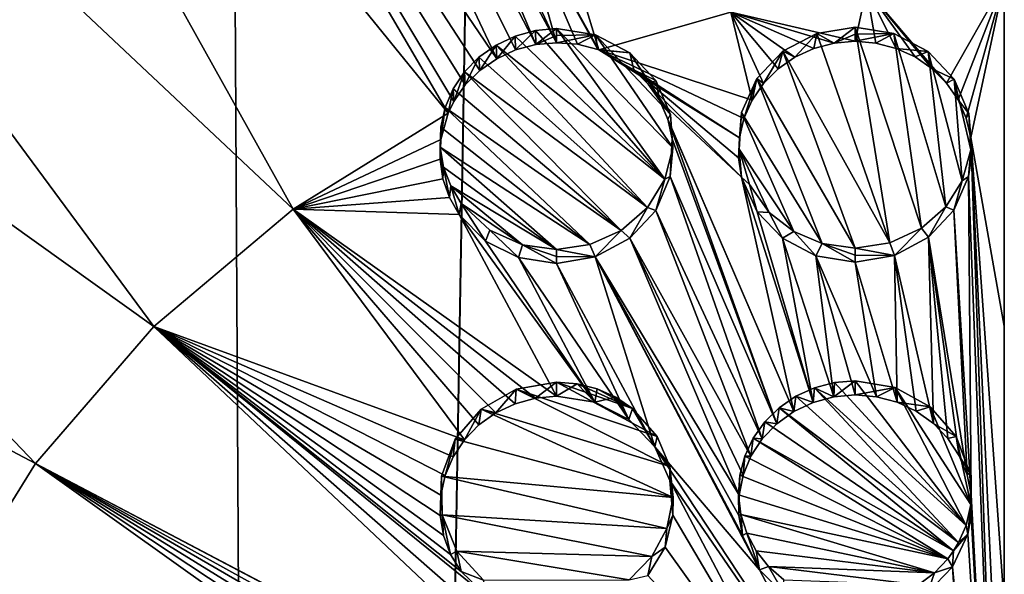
# Model space of a CAD drawing. Header units: metres. Extents: x -24 to 24, y -256 to 25.
# Tile 152 of 256: x -2.11 to 0, y -185.89 to -184.7. Entities that reach past the tile are written whole.
import ezdxf

# ---------------------------------------------------------------- set-up
doc = ezdxf.new("R2010")
doc.units = ezdxf.units.M
doc.layers.add('solid_DOMO_KURZ_SW0002', color=7, linetype='CONTINUOUS')

msp = doc.modelspace()

# ---------------------------------------------------------------- linework, layer by layer
at = {"layer": 'solid_DOMO_KURZ_SW0002'}
for points in [[(-3.092408, -206.627472, 136.157074), (-4.044057, -117.296524, 108.175446), (-2.009022, -117.392387, 107.871414)], [(-1.531003, -206.521072, 135.927597), (-3.092408, -206.627472, 136.157074), (-2.009022, -117.392387, 107.871414)], [(-1.531003, -206.521072, 135.927597), (-2.009022, -117.392387, 107.871414), (0.000003, -117.423912, 107.771416)], [(0.000003, -205.835144, 135.647369), (0.000003, -117.614655, 107.831558), (2.008279, -117.39241, 107.871338)], [(0.000004, -206.486847, 135.852844), (0.000003, -205.835144, 135.647369), (2.008279, -117.39241, 107.871338)], [(1.532036, -206.521057, 135.927673), (0.000004, -206.486847, 135.852844), (2.008279, -117.39241, 107.871338)], [(-1.531003, -206.521072, 135.927597), (0.000003, -117.423912, 107.771416), (0.000003, -117.614655, 107.831558)], [(-1.531003, -206.521072, 135.927597), (0.000003, -117.614655, 107.831558), (0.000003, -205.835144, 135.647369)], [(0.073146, -184.947357, 162.127411), (0.000439, -182.243607, 161.093323), (0.000453, -184.081177, 161.819427)], [(0.073317, -184.191696, 161.859863), (0.000439, -182.243607, 161.093323), (0.073146, -184.947357, 162.127411)], [(-1.08779, -184.783234, 162.055939), (-2.042345, -182.760544, 161.254211), (-2.340378, -182.940201, 161.31015)], [(-1.047249, -184.764481, 162.050507), (-1.003923, -184.752914, 162.047592), (-2.042345, -182.760544, 161.254211)], [(-1.170698, -184.358002, 161.902985), (-2.042345, -182.760544, 161.254211), (-1.003923, -184.752914, 162.047592)], [(-1.08779, -184.783234, 162.055939), (-1.047249, -184.764481, 162.050507), (-2.042345, -182.760544, 161.254211)], [(-1.192106, -184.900223, 162.093475), (-2.340378, -182.940201, 161.31015), (-2.619466, -183.142822, 161.373276)], [(-1.179916, -184.875229, 162.08522), (-2.340378, -182.940201, 161.31015), (-1.192106, -184.900223, 162.093475)], [(-1.124158, -184.808502, 162.063721), (-1.08779, -184.783234, 162.055939), (-2.340378, -182.940201, 161.31015)], [(-1.155203, -184.839508, 162.073578), (-1.124158, -184.808502, 162.063721), (-2.340378, -182.940201, 161.31015)], [(-1.179916, -184.875229, 162.08522), (-1.155203, -184.839508, 162.073578), (-2.340378, -182.940201, 161.31015)], [(-1.524555, -185.10553, 162.152313), (-2.619466, -183.142822, 161.373276), (-3.113773, -183.610397, 161.519119)], [(-1.192106, -184.900223, 162.093475), (-2.619466, -183.142822, 161.373276), (-1.524555, -185.10553, 162.152313)], [(-1.822832, -185.357437, 162.224304), (-3.113773, -183.610397, 161.519119), (-3.511873, -184.148132, 161.687195)], [(-1.524555, -185.10553, 162.152313), (-3.113773, -183.610397, 161.519119), (-1.822832, -185.357437, 162.224304)], [(-2.076724, -185.650909, 162.308151), (-3.511873, -184.148132, 161.687195), (-3.803229, -184.738968, 161.872284)], [(-1.822832, -185.357437, 162.224304), (-3.511873, -184.148132, 161.687195), (-2.076724, -185.650909, 162.308151)], [(-1.170698, -184.358002, 161.902985), (-1.003923, -184.752914, 162.047592), (-0.959547, -184.748856, 162.047256)], [(-1.115179, -184.415741, 161.925339), (-1.170698, -184.358002, 161.902985), (-0.959547, -184.748856, 162.047256)], [(-1.043131, -184.45285, 161.940582), (-1.115179, -184.415741, 161.925339), (-0.959547, -184.748856, 162.047256)], [(-1.043131, -184.45285, 161.940582), (-0.871197, -184.763504, 162.054413), (-0.868813, -184.764359, 162.054764)], [(-1.043131, -184.45285, 161.940582), (-0.868813, -184.764359, 162.054764), (-0.959547, -184.465805, 161.947327)], [(-1.043131, -184.45285, 161.940582), (-0.914791, -184.752365, 162.049545), (-0.871197, -184.763504, 162.054413)], [(-1.043131, -184.45285, 161.940582), (-0.959547, -184.748856, 162.047256), (-0.914791, -184.752365, 162.049545)], [(-0.959547, -184.465805, 161.947327), (-0.868813, -184.764359, 162.054764), (-0.585776, -184.683273, 162.031586)], [(-0.123314, -184.835495, 162.08873), (0.000455, -184.617493, 162.012695), (-0.294652, -184.633987, 162.017456)], [(-0.123314, -184.835495, 162.08873), (-0.098689, -184.87117, 162.101135), (0.000455, -184.617493, 162.012695)], [(-0.098689, -184.87117, 162.101135), (-0.081245, -184.910461, 162.114731), (0.000455, -184.617493, 162.012695)], [(-0.081245, -184.910461, 162.114731), (-0.07154, -184.952148, 162.129074), (0.000455, -184.617493, 162.012695)], [(-0.07154, -184.952148, 162.129074), (0.000455, -185.356277, 162.265518), (0.000455, -184.617493, 162.012695)], [(-0.319545, -184.745941, 162.056519), (-0.294652, -184.633987, 162.017456), (-0.585776, -184.683273, 162.031586)], [(-0.319545, -184.745941, 162.056519), (-0.274676, -184.74968, 162.058151), (-0.294652, -184.633987, 162.017456)], [(-0.154313, -184.804611, 162.077911), (-0.123314, -184.835495, 162.08873), (-0.294652, -184.633987, 162.017456)], [(-0.190684, -184.779495, 162.069031), (-0.154313, -184.804611, 162.077911), (-0.294652, -184.633987, 162.017456)], [(-0.231245, -184.760986, 162.062378), (-0.190684, -184.779495, 162.069031), (-0.294652, -184.633987, 162.017456)], [(-0.274676, -184.74968, 162.058151), (-0.231245, -184.760986, 162.062378), (-0.294652, -184.633987, 162.017456)], [(-0.540279, -184.871948, 162.0979), (-0.585776, -184.683273, 162.031586), (-0.868813, -184.764359, 162.054764)], [(-0.36439, -184.749878, 162.05751), (-0.319545, -184.745941, 162.056519), (-0.585776, -184.683273, 162.031586)], [(-0.407773, -184.761353, 162.061096), (-0.36439, -184.749878, 162.05751), (-0.585776, -184.683273, 162.031586)], [(-0.4483, -184.780014, 162.067169), (-0.407773, -184.761353, 162.061096), (-0.585776, -184.683273, 162.031586)], [(-0.484652, -184.805252, 162.075516), (-0.4483, -184.780014, 162.067169), (-0.585776, -184.683273, 162.031586)], [(-0.515646, -184.836227, 162.085876), (-0.484652, -184.805252, 162.075516), (-0.585776, -184.683273, 162.031586)], [(-0.540279, -184.871948, 162.0979), (-0.515646, -184.836227, 162.085876), (-0.585776, -184.683273, 162.031586)], [(-1.004573, -184.722931, 162.143051), (-1.047249, -184.764481, 162.050507), (-1.048358, -184.734802, 162.146057)], [(-1.004573, -184.722931, 162.143051), (-1.048358, -184.734802, 162.146057), (-0.727291, -185.041351, 162.258713)], [(-1.004573, -184.722931, 162.143051), (-1.003923, -184.752914, 162.047592), (-1.047249, -184.764481, 162.050507)], [(-1.004573, -184.722931, 162.143051), (-0.959531, -184.718765, 162.1427), (-1.003923, -184.752914, 162.047592)], [(-1.004573, -184.722931, 162.143051), (-0.727291, -185.041351, 162.258713), (-0.959531, -184.718765, 162.1427)], [(-0.959539, -184.733795, 162.095032), (-1.003923, -184.752914, 162.047592), (-0.959531, -184.718765, 162.1427)], [(-0.959539, -184.733795, 162.095032), (-0.959531, -184.718765, 162.1427), (-0.876265, -184.731705, 162.149139)], [(-0.710455, -184.973984, 162.236053), (-0.876265, -184.731705, 162.149139), (-0.959531, -184.718765, 162.1427)], [(-0.727291, -185.041351, 162.258713), (-0.710455, -184.973984, 162.236053), (-0.959531, -184.718765, 162.1427)], [(-0.401648, -184.729156, 162.155838), (-0.4483, -184.780014, 162.067169), (-0.474647, -184.767242, 162.168304)], [(-0.401648, -184.729156, 162.155838), (-0.474647, -184.767242, 162.168304), (-0.244944, -185.178101, 162.310745)], [(-0.401648, -184.729156, 162.155838), (-0.407773, -184.761353, 162.061096), (-0.4483, -184.780014, 162.067169)], [(-0.401648, -184.729156, 162.155838), (-0.36439, -184.749878, 162.05751), (-0.407773, -184.761353, 162.061096)], [(-0.401648, -184.729156, 162.155838), (-0.31953, -184.715851, 162.151932), (-0.36439, -184.749878, 162.05751)], [(-0.401648, -184.729156, 162.155838), (-0.244944, -185.178101, 162.310745), (-0.31953, -184.715851, 162.151932)], [(-0.319538, -184.730896, 162.104233), (-0.36439, -184.749878, 162.05751), (-0.31953, -184.715851, 162.151932)], [(-0.236535, -184.72908, 162.15712), (-0.274676, -184.74968, 162.058151), (-0.319545, -184.745941, 162.056519)], [(-0.319538, -184.730896, 162.104233), (-0.236535, -184.72908, 162.15712), (-0.319545, -184.745941, 162.056519)], [(-0.319538, -184.730896, 162.104233), (-0.31953, -184.715851, 162.151932), (-0.236535, -184.72908, 162.15712)], [(-0.177143, -185.146606, 162.300491), (-0.236535, -184.72908, 162.15712), (-0.31953, -184.715851, 162.151932)], [(-0.244944, -185.178101, 162.310745), (-0.177143, -185.146606, 162.300491), (-0.31953, -184.715851, 162.151932)], [(-0.236535, -184.72908, 162.15712), (-0.231245, -184.760986, 162.062378), (-0.274676, -184.74968, 162.058151)], [(-0.162951, -184.767654, 162.170898), (-0.231245, -184.760986, 162.062378), (-0.236535, -184.72908, 162.15712)], [(-0.125222, -185.100891, 162.285263), (-0.162951, -184.767654, 162.170898), (-0.236535, -184.72908, 162.15712)], [(-0.177143, -185.146606, 162.300491), (-0.125222, -185.100891, 162.285263), (-0.236535, -184.72908, 162.15712)], [(-2.076724, -185.650909, 162.308151), (-3.803229, -184.738968, 161.872284), (-2.280051, -185.97879, 162.40181)], [(-1.048358, -184.734802, 162.146057), (-1.08779, -184.783234, 162.055939), (-1.08924, -184.753983, 162.151642)], [(-1.048358, -184.734802, 162.146057), (-1.08924, -184.753983, 162.151642), (-0.727291, -185.041351, 162.258713)], [(-1.048358, -184.734802, 162.146057), (-1.047249, -184.764481, 162.050507), (-1.08779, -184.783234, 162.055939)], [(-0.959539, -184.733795, 162.095032), (-0.959547, -184.748856, 162.047256), (-1.003923, -184.752914, 162.047592)], [(-0.876265, -184.731705, 162.149139), (-0.914791, -184.752365, 162.049545), (-0.959547, -184.748856, 162.047256)], [(-0.959539, -184.733795, 162.095032), (-0.876265, -184.731705, 162.149139), (-0.959547, -184.748856, 162.047256)], [(-0.876265, -184.731705, 162.149139), (-0.871197, -184.763504, 162.054413), (-0.914791, -184.752365, 162.049545)], [(-0.802358, -184.770294, 162.164124), (-0.871197, -184.763504, 162.054413), (-0.876265, -184.731705, 162.149139)], [(-0.715432, -184.902588, 162.211502), (-0.802358, -184.770294, 162.164124), (-0.876265, -184.731705, 162.149139)], [(-0.710455, -184.973984, 162.236053), (-0.715432, -184.902588, 162.211502), (-0.876265, -184.731705, 162.149139)], [(-0.319538, -184.730896, 162.104233), (-0.319545, -184.745941, 162.056519), (-0.36439, -184.749878, 162.05751)], [(-1.08924, -184.753983, 162.151642), (-1.124158, -184.808502, 162.063721), (-1.125812, -184.779816, 162.159607)], [(-1.08924, -184.753983, 162.151642), (-1.125812, -184.779816, 162.159607), (-0.764885, -185.102509, 162.278732)], [(-1.08924, -184.753983, 162.151642), (-1.08779, -184.783234, 162.055939), (-1.124158, -184.808502, 162.063721)], [(-1.08924, -184.753983, 162.151642), (-0.764885, -185.102509, 162.278732), (-0.727291, -185.041351, 162.258713)], [(-0.802358, -184.770294, 162.164124), (-0.868813, -184.764359, 162.054764), (-0.871197, -184.763504, 162.054413)], [(-0.567502, -184.952896, 162.125397), (-0.868813, -184.764359, 162.054764), (-0.793979, -184.807037, 162.071182)], [(-0.802358, -184.770294, 162.164124), (-0.793979, -184.807037, 162.071182), (-0.868813, -184.764359, 162.054764)], [(-0.557754, -184.911255, 162.111221), (-0.540279, -184.871948, 162.0979), (-0.868813, -184.764359, 162.054764)], [(-0.567502, -184.952896, 162.125397), (-0.557754, -184.911255, 162.111221), (-0.868813, -184.764359, 162.054764)], [(-0.746468, -184.830124, 162.185944), (-0.793979, -184.807037, 162.071182), (-0.802358, -184.770294, 162.164124)], [(-0.715432, -184.902588, 162.211502), (-0.746468, -184.830124, 162.185944), (-0.802358, -184.770294, 162.164124)], [(-0.474647, -184.767242, 162.168304), (-0.515646, -184.836227, 162.085876), (-0.530443, -184.825897, 162.187927)], [(-0.474647, -184.767242, 162.168304), (-0.530443, -184.825897, 162.187927), (-0.31953, -185.189056, 162.313904)], [(-0.474647, -184.767242, 162.168304), (-0.484652, -184.805252, 162.075516), (-0.515646, -184.836227, 162.085876)], [(-0.474647, -184.767242, 162.168304), (-0.4483, -184.780014, 162.067169), (-0.484652, -184.805252, 162.075516)], [(-0.474647, -184.767242, 162.168304), (-0.31953, -185.189056, 162.313904), (-0.244944, -185.178101, 162.310745)], [(-0.162951, -184.767654, 162.170898), (-0.190684, -184.779495, 162.069031), (-0.231245, -184.760986, 162.062378)], [(-0.162951, -184.767654, 162.170898), (-0.154313, -184.804611, 162.077911), (-0.190684, -184.779495, 162.069031)], [(-0.107121, -184.827194, 162.191727), (-0.154313, -184.804611, 162.077911), (-0.162951, -184.767654, 162.170898)], [(-0.089802, -185.045258, 162.266495), (-0.107121, -184.827194, 162.191727), (-0.162951, -184.767654, 162.170898)], [(-0.125222, -185.100891, 162.285263), (-0.089802, -185.045258, 162.266495), (-0.162951, -184.767654, 162.170898)], [(-1.125812, -184.779816, 162.159607), (-1.155203, -184.839508, 162.073578), (-1.156881, -184.811462, 162.169693)], [(-1.125812, -184.779816, 162.159607), (-1.156881, -184.811462, 162.169693), (-0.764885, -185.102509, 162.278732)], [(-1.125812, -184.779816, 162.159607), (-1.124158, -184.808502, 162.063721), (-1.155203, -184.839508, 162.073578)], [(-1.156881, -184.811462, 162.169693), (-1.179916, -184.875229, 162.08522), (-1.181418, -184.84787, 162.181564)], [(-1.156881, -184.811462, 162.169693), (-1.181418, -184.84787, 162.181564), (-0.820828, -185.15126, 162.294067)], [(-1.156881, -184.811462, 162.169693), (-1.155203, -184.839508, 162.073578), (-1.179916, -184.875229, 162.08522)], [(-1.156881, -184.811462, 162.169693), (-0.820828, -185.15126, 162.294067), (-0.764885, -185.102509, 162.278732)], [(-0.562863, -185.037415, 162.154373), (-0.793979, -184.807037, 162.071182), (-0.762918, -184.837982, 162.08252)], [(-0.746468, -184.830124, 162.185944), (-0.762918, -184.837982, 162.08252), (-0.793979, -184.807037, 162.071182)], [(-0.569202, -184.995499, 162.139969), (-0.567502, -184.952896, 162.125397), (-0.793979, -184.807037, 162.071182)], [(-0.562863, -185.037415, 162.154373), (-0.569202, -184.995499, 162.139969), (-0.793979, -184.807037, 162.071182)], [(-0.107121, -184.827194, 162.191727), (-0.123314, -184.835495, 162.08873), (-0.154313, -184.804611, 162.077911)], [(-0.746468, -184.830124, 162.185944), (-0.738304, -184.873764, 162.095352), (-0.762918, -184.837982, 162.08252)], [(-0.715432, -184.902588, 162.211502), (-0.738304, -184.873764, 162.095352), (-0.746468, -184.830124, 162.185944)], [(-0.530443, -184.825897, 162.187927), (-0.557754, -184.911255, 162.111221), (-0.562833, -184.898605, 162.21257)], [(-0.530443, -184.825897, 162.187927), (-0.562833, -184.898605, 162.21257), (-0.390318, -185.17952, 162.310074)], [(-0.530443, -184.825897, 162.187927), (-0.540279, -184.871948, 162.0979), (-0.557754, -184.911255, 162.111221)], [(-0.530443, -184.825897, 162.187927), (-0.515646, -184.836227, 162.085876), (-0.540279, -184.871948, 162.0979)], [(-0.530443, -184.825897, 162.187927), (-0.390318, -185.17952, 162.310074), (-0.31953, -185.189056, 162.313904)], [(-0.107121, -184.827194, 162.191727), (-0.098689, -184.87117, 162.101135), (-0.123314, -184.835495, 162.08873)], [(-0.075388, -184.900986, 162.217224), (-0.098689, -184.87117, 162.101135), (-0.107121, -184.827194, 162.191727)], [(-0.071111, -184.97847, 162.24379), (-0.075388, -184.900986, 162.217224), (-0.107121, -184.827194, 162.191727)], [(-0.089802, -185.045258, 162.266495), (-0.071111, -184.97847, 162.24379), (-0.107121, -184.827194, 162.191727)], [(-1.181418, -184.84787, 162.181564), (-1.192106, -184.900223, 162.093475), (-1.198614, -184.887833, 162.194824)], [(-1.181418, -184.84787, 162.181564), (-1.198614, -184.887833, 162.194824), (-0.820828, -185.15126, 162.294067)], [(-1.181418, -184.84787, 162.181564), (-1.179916, -184.875229, 162.08522), (-1.192106, -184.900223, 162.093475)], [(-0.562863, -185.037415, 162.154373), (-0.762918, -184.837982, 162.08252), (-0.738304, -184.873764, 162.095352)], [(-0.450646, -185.539551, 162.32338), (-0.738304, -184.873764, 162.095352), (-0.720944, -184.913177, 162.109268)], [(-0.715432, -184.902588, 162.211502), (-0.720944, -184.913177, 162.109268), (-0.738304, -184.873764, 162.095352)], [(-0.562863, -185.037415, 162.154373), (-0.738304, -184.873764, 162.095352), (-0.450646, -185.539551, 162.32338)], [(-0.075388, -184.900986, 162.217224), (-0.081245, -184.910461, 162.114731), (-0.098689, -184.87117, 162.101135)], [(-1.198614, -184.887833, 162.194824), (-1.207388, -184.956116, 162.112244), (-1.207898, -184.930054, 162.209045)], [(-1.198614, -184.887833, 162.194824), (-1.207898, -184.930054, 162.209045), (-0.888105, -185.18161, 162.302841)], [(-1.198614, -184.887833, 162.194824), (-1.192106, -184.900223, 162.093475), (-1.207388, -184.956116, 162.112244)], [(-1.198614, -184.887833, 162.194824), (-0.888105, -185.18161, 162.302841), (-0.820828, -185.15126, 162.294067)], [(-0.562833, -184.898605, 162.21257), (-0.567502, -184.952896, 162.125397), (-0.569202, -184.995499, 162.139969)], [(-0.562833, -184.898605, 162.21257), (-0.569202, -184.995499, 162.139969), (-0.568213, -184.977264, 162.239441)], [(-0.562833, -184.898605, 162.21257), (-0.568213, -184.977264, 162.239441), (-0.451148, -185.1539, 162.300827)], [(-0.562833, -184.898605, 162.21257), (-0.557754, -184.911255, 162.111221), (-0.567502, -184.952896, 162.125397)], [(-0.562833, -184.898605, 162.21257), (-0.451148, -185.1539, 162.300827), (-0.390318, -185.17952, 162.310074)], [(-1.207388, -184.956116, 162.112244), (-1.192106, -184.900223, 162.093475), (-1.524555, -185.10553, 162.152313)], [(-0.715432, -184.902588, 162.211502), (-0.711446, -184.954636, 162.123688), (-0.720944, -184.913177, 162.109268)], [(-0.487379, -185.565887, 162.331543), (-0.720944, -184.913177, 162.109268), (-0.711446, -184.954636, 162.123688)], [(-0.487379, -185.565887, 162.331543), (-0.450646, -185.539551, 162.32338), (-0.720944, -184.913177, 162.109268)], [(-0.710455, -184.973984, 162.236053), (-0.711446, -184.954636, 162.123688), (-0.715432, -184.902588, 162.211502)], [(-0.075388, -184.900986, 162.217224), (-0.07154, -184.952148, 162.129074), (-0.081245, -184.910461, 162.114731)], [(-0.071111, -184.97847, 162.24379), (-0.07154, -184.952148, 162.129074), (-0.075388, -184.900986, 162.217224)], [(-1.207898, -184.930054, 162.209045), (-1.207388, -184.956116, 162.112244), (-1.209252, -184.998672, 162.12677)], [(-1.207898, -184.930054, 162.209045), (-1.209252, -184.998672, 162.12677), (-1.208957, -184.973114, 162.22377)], [(-1.207898, -184.930054, 162.209045), (-1.208957, -184.973114, 162.22377), (-0.888105, -185.18161, 162.302841)], [(-1.209252, -184.998672, 162.12677), (-1.207388, -184.956116, 162.112244), (-1.524555, -185.10553, 162.152313)], [(-0.487379, -185.565887, 162.331543), (-0.711446, -184.954636, 162.123688), (-0.715642, -185.035706, 162.151352)], [(-0.710455, -184.973984, 162.236053), (-0.715642, -185.035706, 162.151352), (-0.711446, -184.954636, 162.123688)], [(-0.07154, -184.952148, 162.129074), (0.000446, -187.042923, 162.785919), (0.00045, -186.49585, 162.625641)], [(-0.07154, -184.952148, 162.129074), (-0.069898, -184.994537, 162.1436), (0.000446, -187.042923, 162.785919)], [(-0.07154, -184.952148, 162.129074), (0.00045, -186.49585, 162.625641), (0.000453, -185.951004, 162.457932)], [(-0.07154, -184.952148, 162.129074), (0.000453, -185.951004, 162.457932), (0.000455, -185.356277, 162.265518)], [(-0.071111, -184.97847, 162.24379), (-0.069898, -184.994537, 162.1436), (-0.07154, -184.952148, 162.129074)], [(-1.208957, -184.973114, 162.22377), (-1.209252, -184.998672, 162.12677), (-1.203025, -185.040802, 162.141342)], [(-1.208957, -184.973114, 162.22377), (-1.203025, -185.040802, 162.141342), (-1.201751, -185.015579, 162.23848)], [(-1.208957, -184.973114, 162.22377), (-0.959531, -185.191956, 162.304672), (-0.888105, -185.18161, 162.302841)], [(-1.208957, -184.973114, 162.22377), (-1.201751, -185.015579, 162.23848), (-0.959531, -185.191956, 162.304672)], [(-0.727291, -185.041351, 162.258713), (-0.715642, -185.035706, 162.151352), (-0.710455, -184.973984, 162.236053)], [(-0.568213, -184.977264, 162.239441), (-0.569202, -184.995499, 162.139969), (-0.562863, -185.037415, 162.154373)], [(-0.568213, -184.977264, 162.239441), (-0.562863, -185.037415, 162.154373), (-0.546062, -185.05304, 162.265549)], [(-0.568213, -184.977264, 162.239441), (-0.503558, -185.113007, 162.286423), (-0.451148, -185.1539, 162.300827)], [(-0.568213, -184.977264, 162.239441), (-0.546062, -185.05304, 162.265549), (-0.503558, -185.113007, 162.286423)], [(-0.089802, -185.045258, 162.266495), (-0.076027, -185.035507, 162.157578), (-0.071111, -184.97847, 162.24379)], [(-0.071111, -184.97847, 162.24379), (-0.076027, -185.035507, 162.157578), (-0.069898, -184.994537, 162.1436)], [(-1.203025, -185.040802, 162.141342), (-1.209252, -184.998672, 162.12677), (-1.524555, -185.10553, 162.152313)], [(-0.069898, -184.994537, 162.1436), (-0.076027, -185.035507, 162.157578), (0.000446, -187.042923, 162.785919)], [(-1.201751, -185.015579, 162.23848), (-1.203025, -185.040802, 162.141342), (-1.189015, -185.080917, 162.155411)], [(-1.201751, -185.015579, 162.23848), (-1.189015, -185.080917, 162.155411), (-1.186526, -185.056046, 162.252686)], [(-1.201751, -185.015579, 162.23848), (-1.186526, -185.056046, 162.252686), (-0.959531, -185.191956, 162.304672)], [(-1.189015, -185.080917, 162.155411), (-1.203025, -185.040802, 162.141342), (-1.524555, -185.10553, 162.152313)], [(-0.764885, -185.102509, 162.278732), (-0.7469, -185.108398, 162.175476), (-0.727291, -185.041351, 162.258713)], [(-0.518442, -185.598175, 162.34166), (-0.715642, -185.035706, 162.151352), (-0.7469, -185.108398, 162.175476)], [(-0.727291, -185.041351, 162.258713), (-0.7469, -185.108398, 162.175476), (-0.715642, -185.035706, 162.151352)], [(-0.518442, -185.598175, 162.34166), (-0.487379, -185.565887, 162.331543), (-0.715642, -185.035706, 162.151352)], [(-0.562863, -185.037415, 162.154373), (-0.450646, -185.539551, 162.32338), (-0.409481, -185.520035, 162.317429)], [(-0.529434, -185.111542, 162.180008), (-0.562863, -185.037415, 162.154373), (-0.409481, -185.520035, 162.317429)], [(-0.546062, -185.05304, 162.265549), (-0.562863, -185.037415, 162.154373), (-0.529434, -185.111542, 162.180008)], [(-0.125222, -185.100891, 162.285263), (-0.10802, -185.10817, 162.182205), (-0.089802, -185.045258, 162.266495)], [(-0.076027, -185.035507, 162.157578), (-0.10802, -185.10817, 162.182205), (-0.0707, -185.718536, 162.383835)], [(-0.089802, -185.045258, 162.266495), (-0.10802, -185.10817, 162.182205), (-0.076027, -185.035507, 162.157578)], [(-0.076027, -185.035507, 162.157578), (-0.0707, -185.718536, 162.383835), (0.000446, -187.042923, 162.785919)], [(-1.186526, -185.056046, 162.252686), (-1.189015, -185.080917, 162.155411), (-1.168259, -185.117111, 162.168304)], [(-1.186526, -185.056046, 162.252686), (-1.168259, -185.117111, 162.168304), (-1.163717, -185.093277, 162.265976)], [(-1.186526, -185.056046, 162.252686), (-1.032782, -185.182068, 162.29953), (-0.959531, -185.191956, 162.304672)], [(-1.186526, -185.056046, 162.252686), (-1.163717, -185.093277, 162.265976), (-1.032782, -185.182068, 162.29953)], [(-0.546062, -185.05304, 162.265549), (-0.529434, -185.111542, 162.180008), (-0.503558, -185.113007, 162.286423)], [(-1.168259, -185.117111, 162.168304), (-1.189015, -185.080917, 162.155411), (-1.524555, -185.10553, 162.152313)], [(-1.156898, -185.600082, 162.328934), (-1.524555, -185.10553, 162.152313), (-1.822832, -185.357437, 162.224304)], [(-0.959547, -185.506821, 162.303711), (-1.168259, -185.117111, 162.168304), (-1.524555, -185.10553, 162.152313)], [(-1.004791, -185.511063, 162.303986), (-0.959547, -185.506821, 162.303711), (-1.524555, -185.10553, 162.152313)], [(-1.048542, -185.523026, 162.306778), (-1.004791, -185.511063, 162.303986), (-1.524555, -185.10553, 162.152313)], [(-1.089355, -185.542313, 162.311996), (-1.048542, -185.523026, 162.306778), (-1.524555, -185.10553, 162.152313)], [(-1.125875, -185.568283, 162.319458), (-1.089355, -185.542313, 162.311996), (-1.524555, -185.10553, 162.152313)], [(-1.156898, -185.600082, 162.328934), (-1.125875, -185.568283, 162.319458), (-1.524555, -185.10553, 162.152313)], [(-1.163717, -185.093277, 162.265976), (-1.168259, -185.117111, 162.168304), (-1.111897, -185.174072, 162.189163)], [(-1.163717, -185.093277, 162.265976), (-1.111897, -185.174072, 162.189163), (-1.102299, -185.150558, 162.287064)], [(-1.163717, -185.093277, 162.265976), (-1.102299, -185.150558, 162.287064), (-1.032782, -185.182068, 162.29953)], [(-0.820828, -185.15126, 162.294067), (-0.802183, -185.168213, 162.194626), (-0.764885, -185.102509, 162.278732)], [(-0.764885, -185.102509, 162.278732), (-0.802183, -185.168213, 162.194626), (-0.7469, -185.108398, 162.175476)], [(-0.542794, -185.6353, 162.353394), (-0.7469, -185.108398, 162.175476), (-0.802183, -185.168213, 162.194626)], [(-0.542794, -185.6353, 162.353394), (-0.518442, -185.598175, 162.34166), (-0.7469, -185.108398, 162.175476)], [(-0.177143, -185.146606, 162.300491), (-0.162185, -185.166016, 162.201569), (-0.125222, -185.100891, 162.285263)], [(-0.125222, -185.100891, 162.285263), (-0.162185, -185.166016, 162.201569), (-0.10802, -185.10817, 162.182205)], [(-0.10802, -185.10817, 162.182205), (-0.162185, -185.166016, 162.201569), (-0.079338, -185.67543, 162.369934)], [(-0.10802, -185.10817, 162.182205), (-0.079338, -185.67543, 162.369934), (-0.0707, -185.718536, 162.383835)], [(-0.877609, -185.519409, 162.309723), (-1.111897, -185.174072, 162.189163), (-1.168259, -185.117111, 162.168304)], [(-0.959547, -185.506821, 162.303711), (-0.877609, -185.519409, 162.309723), (-1.168259, -185.117111, 162.168304)], [(-0.475035, -185.168152, 162.199829), (-0.529434, -185.111542, 162.180008), (-0.409481, -185.520035, 162.317429)], [(-0.503558, -185.113007, 162.286423), (-0.529434, -185.111542, 162.180008), (-0.475035, -185.168152, 162.199829)], [(-0.503558, -185.113007, 162.286423), (-0.475035, -185.168152, 162.199829), (-0.451148, -185.1539, 162.300827)], [(-1.102299, -185.150558, 162.287064), (-1.111897, -185.174072, 162.189163), (-1.040914, -185.209717, 162.203079)], [(-1.102299, -185.150558, 162.287064), (-1.040914, -185.209717, 162.203079), (-1.032782, -185.182068, 162.29953)], [(-0.888105, -185.18161, 162.302841), (-0.876769, -185.20813, 162.206482), (-0.820828, -185.15126, 162.294067)], [(-0.820828, -185.15126, 162.294067), (-0.876769, -185.20813, 162.206482), (-0.802183, -185.168213, 162.194626)], [(-0.244944, -185.178101, 162.310745), (-0.235188, -185.205063, 162.214355), (-0.177143, -185.146606, 162.300491)], [(-0.177143, -185.146606, 162.300491), (-0.235188, -185.205063, 162.214355), (-0.162185, -185.166016, 162.201569)], [(-0.568326, -185.718994, 162.380066), (-0.802183, -185.168213, 162.194626), (-0.876769, -185.20813, 162.206482)], [(-0.559614, -185.676056, 162.366348), (-0.542794, -185.6353, 162.353394), (-0.802183, -185.168213, 162.194626)], [(-0.568326, -185.718994, 162.380066), (-0.559614, -185.676056, 162.366348), (-0.802183, -185.168213, 162.194626)], [(-0.451148, -185.1539, 162.300827), (-0.475035, -185.168152, 162.199829), (-0.403673, -185.205521, 162.213181)], [(-0.475035, -185.168152, 162.199829), (-0.409481, -185.520035, 162.317429), (-0.365282, -185.508026, 162.313919)], [(-0.403673, -185.205521, 162.213181), (-0.475035, -185.168152, 162.199829), (-0.365282, -185.508026, 162.313919)], [(-0.451148, -185.1539, 162.300827), (-0.403673, -185.205521, 162.213181), (-0.390318, -185.17952, 162.310074)], [(-0.162185, -185.166016, 162.201569), (-0.235188, -185.205063, 162.214355), (-0.15149, -185.565323, 162.334015)], [(-0.162185, -185.166016, 162.201569), (-0.096092, -185.634689, 162.35672), (-0.079338, -185.67543, 162.369934)], [(-0.162185, -185.166016, 162.201569), (-0.120422, -185.597565, 162.344604), (-0.096092, -185.634689, 162.35672)], [(-0.162185, -185.166016, 162.201569), (-0.15149, -185.565323, 162.334015), (-0.120422, -185.597565, 162.344604)], [(-0.877609, -185.519409, 162.309723), (-1.040914, -185.209717, 162.203079), (-1.111897, -185.174072, 162.189163)], [(-1.032782, -185.182068, 162.29953), (-1.040914, -185.209717, 162.203079), (-0.959547, -185.222046, 162.209259)], [(-0.959539, -185.206985, 162.257004), (-1.032782, -185.182068, 162.29953), (-0.959547, -185.222046, 162.209259)], [(-0.959539, -185.206985, 162.257004), (-0.959531, -185.191956, 162.304672), (-1.032782, -185.182068, 162.29953)], [(-0.959539, -185.206985, 162.257004), (-0.876769, -185.20813, 162.206482), (-0.959531, -185.191956, 162.304672)], [(-0.959531, -185.191956, 162.304672), (-0.876769, -185.20813, 162.206482), (-0.888105, -185.18161, 162.302841)], [(-0.390318, -185.17952, 162.310074), (-0.403673, -185.205521, 162.213181), (-0.319545, -185.219131, 162.218506)], [(-0.319538, -185.204086, 162.266205), (-0.390318, -185.17952, 162.310074), (-0.319545, -185.219131, 162.218506)], [(-0.319538, -185.204086, 162.266205), (-0.31953, -185.189056, 162.313904), (-0.390318, -185.17952, 162.310074)], [(-0.319538, -185.204086, 162.266205), (-0.235188, -185.205063, 162.214355), (-0.31953, -185.189056, 162.313904)], [(-0.31953, -185.189056, 162.313904), (-0.235188, -185.205063, 162.214355), (-0.244944, -185.178101, 162.310745)], [(-0.804737, -185.556885, 162.323502), (-0.959547, -185.222046, 162.209259), (-1.040914, -185.209717, 162.203079)], [(-0.877609, -185.519409, 162.309723), (-0.804737, -185.556885, 162.323502), (-1.040914, -185.209717, 162.203079)], [(-0.959539, -185.206985, 162.257004), (-0.959547, -185.222046, 162.209259), (-0.876769, -185.20813, 162.206482)], [(-0.748951, -185.615128, 162.343536), (-0.876769, -185.20813, 162.206482), (-0.959547, -185.222046, 162.209259)], [(-0.568639, -185.762772, 162.394119), (-0.568326, -185.718994, 162.380066), (-0.876769, -185.20813, 162.206482)], [(-0.5606, -185.805588, 162.407928), (-0.568639, -185.762772, 162.394119), (-0.876769, -185.20813, 162.206482)], [(-0.524158, -185.879166, 162.431839), (-0.5606, -185.805588, 162.407928), (-0.876769, -185.20813, 162.206482)], [(-0.748951, -185.615128, 162.343536), (-0.524158, -185.879166, 162.431839), (-0.876769, -185.20813, 162.206482)], [(-0.403673, -185.205521, 162.213181), (-0.319546, -185.503906, 162.312958), (-0.273738, -185.507828, 162.31459)], [(-0.403673, -185.205521, 162.213181), (-0.273738, -185.507828, 162.31459), (-0.319545, -185.219131, 162.218506)], [(-0.403673, -185.205521, 162.213181), (-0.365282, -185.508026, 162.313919), (-0.319546, -185.503906, 162.312958)], [(-0.319538, -185.204086, 162.266205), (-0.319545, -185.219131, 162.218506), (-0.235188, -185.205063, 162.214355)], [(-0.235188, -185.205063, 162.214355), (-0.319545, -185.219131, 162.218506), (-0.229471, -185.519684, 162.318741)], [(-0.235188, -185.205063, 162.214355), (-0.188254, -185.539078, 162.325287), (-0.15149, -185.565323, 162.334015)], [(-0.235188, -185.205063, 162.214355), (-0.229471, -185.519684, 162.318741), (-0.188254, -185.539078, 162.325287)], [(-0.804737, -185.556885, 162.323502), (-0.748951, -185.615128, 162.343536), (-0.959547, -185.222046, 162.209259)], [(-0.319545, -185.219131, 162.218506), (-0.273738, -185.507828, 162.31459), (-0.229471, -185.519684, 162.318741)], [(-0.798235, -186.324799, 162.566025), (-1.822832, -185.357437, 162.224304), (-2.076724, -185.650909, 162.308151)], [(-0.798235, -186.324799, 162.566025), (-0.565043, -186.461227, 162.611328), (-1.822832, -185.357437, 162.224304)], [(-1.105581, -185.939056, 162.438995), (-1.822832, -185.357437, 162.224304), (-0.565043, -186.461227, 162.611328)], [(-1.181407, -185.636658, 162.340088), (-1.156898, -185.600082, 162.328934), (-1.822832, -185.357437, 162.224304)], [(-1.198596, -185.676804, 162.35257), (-1.181407, -185.636658, 162.340088), (-1.822832, -185.357437, 162.224304)], [(-1.207893, -185.719193, 162.365952), (-1.198596, -185.676804, 162.35257), (-1.822832, -185.357437, 162.224304)], [(-1.208992, -185.762436, 162.379822), (-1.207893, -185.719193, 162.365952), (-1.822832, -185.357437, 162.224304)], [(-1.201863, -185.805084, 162.393677), (-1.208992, -185.762436, 162.379822), (-1.822832, -185.357437, 162.224304)], [(-1.186705, -185.84581, 162.40712), (-1.201863, -185.805084, 162.393677), (-1.822832, -185.357437, 162.224304)], [(-1.164279, -185.882858, 162.419556), (-1.186705, -185.84581, 162.40712), (-1.822832, -185.357437, 162.224304)], [(-1.105581, -185.939056, 162.438995), (-1.164279, -185.882858, 162.419556), (-1.822832, -185.357437, 162.224304)], [(-1.045783, -185.491943, 162.401932), (-0.959532, -185.47673, 162.399109), (-1.004791, -185.511063, 162.303986)], [(-1.045783, -185.491943, 162.401932), (-0.743574, -185.593384, 162.441727), (-0.959532, -185.47673, 162.399109)], [(-0.959532, -185.47673, 162.399109), (-0.959547, -185.506821, 162.303711), (-1.004791, -185.511063, 162.303986)], [(-0.91536, -185.480179, 162.401276), (-0.959547, -185.506821, 162.303711), (-0.959532, -185.47673, 162.399109)], [(-0.91536, -185.480179, 162.401276), (-0.877609, -185.519409, 162.309723), (-0.959547, -185.506821, 162.303711)], [(-0.796388, -185.533295, 162.421173), (-0.91536, -185.480179, 162.401276), (-0.959532, -185.47673, 162.399109)], [(-0.743574, -185.593384, 162.441727), (-0.796388, -185.533295, 162.421173), (-0.959532, -185.47673, 162.399109)], [(-0.87255, -185.491013, 162.405777), (-0.877609, -185.519409, 162.309723), (-0.91536, -185.480179, 162.401276)], [(-0.796388, -185.533295, 162.421173), (-0.87255, -185.491013, 162.405777), (-0.91536, -185.480179, 162.401276)], [(-0.406371, -185.488846, 162.412476), (-0.409481, -185.520035, 162.317429), (-0.446378, -185.507034, 162.417999)], [(-0.406371, -185.488846, 162.412476), (-0.446378, -185.507034, 162.417999), (-0.097455, -185.820679, 162.521454)], [(-0.406371, -185.488846, 162.412476), (-0.365282, -185.508026, 162.313919), (-0.409481, -185.520035, 162.317429)], [(-0.363642, -185.477661, 162.409225), (-0.365282, -185.508026, 162.313919), (-0.406371, -185.488846, 162.412476)], [(-0.363642, -185.477661, 162.409225), (-0.406371, -185.488846, 162.412476), (-0.081391, -185.783783, 162.509735)], [(-0.406371, -185.488846, 162.412476), (-0.097455, -185.820679, 162.521454), (-0.081391, -185.783783, 162.509735)], [(-0.31953, -185.473831, 162.40834), (-0.319546, -185.503906, 162.312958), (-0.365282, -185.508026, 162.313919)], [(-0.363642, -185.477661, 162.409225), (-0.31953, -185.473831, 162.40834), (-0.365282, -185.508026, 162.313919)], [(-0.363642, -185.477661, 162.409225), (-0.081391, -185.783783, 162.509735), (-0.31953, -185.473831, 162.40834)], [(-0.233667, -185.488113, 162.413605), (-0.319546, -185.503906, 162.312958), (-0.31953, -185.473831, 162.40834)], [(-0.233667, -185.488113, 162.413605), (-0.273738, -185.507828, 162.31459), (-0.319546, -185.503906, 162.312958)], [(-0.081391, -185.783783, 162.509735), (-0.233667, -185.488113, 162.413605), (-0.31953, -185.473831, 162.40834)], [(-0.233667, -185.488113, 162.413605), (-0.229471, -185.519684, 162.318741), (-0.273738, -185.507828, 162.31459)], [(-0.15825, -185.529617, 162.427521), (-0.229471, -185.519684, 162.318741), (-0.233667, -185.488113, 162.413605)], [(-0.071198, -185.738754, 162.495346), (-0.15825, -185.529617, 162.427521), (-0.233667, -185.488113, 162.413605)], [(-0.081391, -185.783783, 162.509735), (-0.071198, -185.738754, 162.495346), (-0.233667, -185.488113, 162.413605)], [(-1.045783, -185.491943, 162.401932), (-1.089355, -185.542313, 162.311996), (-1.121438, -185.5345, 162.413788)], [(-1.045783, -185.491943, 162.401932), (-1.121438, -185.5345, 162.413788), (-0.716519, -185.657227, 162.462875)], [(-1.045783, -185.491943, 162.401932), (-1.048542, -185.523026, 162.306778), (-1.089355, -185.542313, 162.311996)], [(-1.045783, -185.491943, 162.401932), (-1.004791, -185.511063, 162.303986), (-1.048542, -185.523026, 162.306778)], [(-1.045783, -185.491943, 162.401932), (-0.716519, -185.657227, 162.462875), (-0.743574, -185.593384, 162.441727)], [(-0.832526, -185.508865, 162.412476), (-0.877609, -185.519409, 162.309723), (-0.87255, -185.491013, 162.405777)], [(-0.832526, -185.508865, 162.412476), (-0.804737, -185.556885, 162.323502), (-0.877609, -185.519409, 162.309723)], [(-0.796388, -185.533295, 162.421173), (-0.832526, -185.508865, 162.412476), (-0.87255, -185.491013, 162.405777)], [(-0.796388, -185.533295, 162.421173), (-0.804737, -185.556885, 162.323502), (-0.832526, -185.508865, 162.412476)], [(-0.446378, -185.507034, 162.417999), (-0.450646, -185.539551, 162.32338), (-0.482398, -185.531631, 162.425629)], [(-0.446378, -185.507034, 162.417999), (-0.482398, -185.531631, 162.425629), (-0.097455, -185.820679, 162.521454)], [(-0.446378, -185.507034, 162.417999), (-0.409481, -185.520035, 162.317429), (-0.450646, -185.539551, 162.32338)], [(-0.482398, -185.531631, 162.425629), (-0.487379, -185.565887, 162.331543), (-0.513304, -185.561905, 162.435089)], [(-0.482398, -185.531631, 162.425629), (-0.513304, -185.561905, 162.435089), (-0.108209, -185.838577, 162.527115)], [(-0.482398, -185.531631, 162.425629), (-0.450646, -185.539551, 162.32338), (-0.487379, -185.565887, 162.331543)], [(-0.482398, -185.531631, 162.425629), (-0.108209, -185.838577, 162.527115), (-0.097455, -185.820679, 162.521454)], [(-0.15825, -185.529617, 162.427521), (-0.188254, -185.539078, 162.325287), (-0.229471, -185.519684, 162.318741)], [(-0.15825, -185.529617, 162.427521), (-0.15149, -185.565323, 162.334015), (-0.188254, -185.539078, 162.325287)], [(-0.10247, -185.593277, 162.448395), (-0.15149, -185.565323, 162.334015), (-0.15825, -185.529617, 162.427521)], [(-0.071198, -185.738754, 162.495346), (-0.10247, -185.593277, 162.448395), (-0.15825, -185.529617, 162.427521)], [(-1.121438, -185.5345, 162.413788), (-1.156898, -185.600082, 162.328934), (-1.177203, -185.599182, 162.433228)], [(-1.121438, -185.5345, 162.413788), (-1.177203, -185.599182, 162.433228), (-0.709789, -185.723846, 162.484421)], [(-1.121438, -185.5345, 162.413788), (-1.125875, -185.568283, 162.319458), (-1.156898, -185.600082, 162.328934)], [(-1.121438, -185.5345, 162.413788), (-1.089355, -185.542313, 162.311996), (-1.125875, -185.568283, 162.319458)], [(-1.121438, -185.5345, 162.413788), (-0.709789, -185.723846, 162.484421), (-0.716519, -185.657227, 162.462875)], [(-0.796388, -185.533295, 162.421173), (-0.748951, -185.615128, 162.343536), (-0.804737, -185.556885, 162.323502)], [(-0.743574, -185.593384, 162.441727), (-0.748951, -185.615128, 162.343536), (-0.796388, -185.533295, 162.421173)], [(-0.513304, -185.561905, 162.435089), (-0.518442, -185.598175, 162.34166), (-0.538134, -185.596863, 162.446121)], [(-0.513304, -185.561905, 162.435089), (-0.538134, -185.596863, 162.446121), (-0.108209, -185.838577, 162.527115)], [(-0.513304, -185.561905, 162.435089), (-0.487379, -185.565887, 162.331543), (-0.518442, -185.598175, 162.34166)], [(-0.10247, -185.593277, 162.448395), (-0.120422, -185.597565, 162.344604), (-0.15149, -185.565323, 162.334015)], [(-0.716519, -185.657227, 162.462875), (-0.748951, -185.615128, 162.343536), (-0.743574, -185.593384, 162.441727)], [(-0.10247, -185.593277, 162.448395), (-0.096092, -185.634689, 162.35672), (-0.120422, -185.597565, 162.344604)], [(-0.073115, -185.671143, 162.473633), (-0.096092, -185.634689, 162.35672), (-0.10247, -185.593277, 162.448395)], [(-0.071198, -185.738754, 162.495346), (-0.073115, -185.671143, 162.473633), (-0.10247, -185.593277, 162.448395)], [(-1.177203, -185.599182, 162.433228), (-1.198596, -185.676804, 162.35257), (-1.206259, -185.678055, 162.457855)], [(-1.177203, -185.599182, 162.433228), (-1.206259, -185.678055, 162.457855), (-0.709789, -185.723846, 162.484421)], [(-1.177203, -185.599182, 162.433228), (-1.181407, -185.636658, 162.340088), (-1.198596, -185.676804, 162.35257)], [(-1.177203, -185.599182, 162.433228), (-1.156898, -185.600082, 162.328934), (-1.181407, -185.636658, 162.340088)], [(-0.748951, -185.615128, 162.343536), (-0.319549, -186.266479, 162.55481), (-0.524158, -185.879166, 162.431839)], [(-0.748951, -185.615128, 162.343536), (-0.716518, -185.687363, 162.367508), (-0.319549, -186.266479, 162.55481)], [(-0.716519, -185.657227, 162.462875), (-0.716518, -185.687363, 162.367508), (-0.748951, -185.615128, 162.343536)], [(-0.538134, -185.596863, 162.446121), (-0.542794, -185.6353, 162.353394), (-0.556108, -185.635452, 162.458374)], [(-0.538134, -185.596863, 162.446121), (-0.556108, -185.635452, 162.458374), (-0.120747, -185.855774, 162.532532)], [(-0.538134, -185.596863, 162.446121), (-0.518442, -185.598175, 162.34166), (-0.542794, -185.6353, 162.353394)], [(-0.538134, -185.596863, 162.446121), (-0.120747, -185.855774, 162.532532), (-0.108209, -185.838577, 162.527115)], [(-0.556108, -185.635452, 162.458374), (-0.559614, -185.676056, 162.366348), (-0.566657, -185.676422, 162.471451)], [(-0.556108, -185.635452, 162.458374), (-0.566657, -185.676422, 162.471451), (-0.120747, -185.855774, 162.532532)], [(-0.556108, -185.635452, 162.458374), (-0.542794, -185.6353, 162.353394), (-0.559614, -185.676056, 162.366348)], [(-0.073115, -185.671143, 162.473633), (-0.079338, -185.67543, 162.369934), (-0.096092, -185.634689, 162.35672)], [(-1.124422, -186.329971, 162.559814), (-2.076724, -185.650909, 162.308151), (-2.280051, -185.97879, 162.40181)], [(-0.873723, -186.283356, 162.551788), (-0.798235, -186.324799, 162.566025), (-2.076724, -185.650909, 162.308151)], [(-0.95955, -186.269394, 162.545547), (-0.873723, -186.283356, 162.551788), (-2.076724, -185.650909, 162.308151)], [(-1.00425, -186.27356, 162.545746), (-0.95955, -186.269394, 162.545547), (-2.076724, -185.650909, 162.308151)], [(-1.047587, -186.285324, 162.548248), (-1.00425, -186.27356, 162.545746), (-2.076724, -185.650909, 162.308151)], [(-1.088086, -186.304352, 162.552979), (-1.047587, -186.285324, 162.548248), (-2.076724, -185.650909, 162.308151)], [(-1.124422, -186.329971, 162.559814), (-1.088086, -186.304352, 162.552979), (-2.076724, -185.650909, 162.308151)], [(-0.709789, -185.723846, 162.484421), (-0.716518, -185.687363, 162.367508), (-0.716519, -185.657227, 162.462875)], [(-1.206259, -185.678055, 162.457855), (-1.207893, -185.719193, 162.365952), (-1.208992, -185.762436, 162.379822)], [(-1.206259, -185.678055, 162.457855), (-1.208992, -185.762436, 162.379822), (-1.20503, -185.761429, 162.48465)], [(-1.206259, -185.678055, 162.457855), (-1.198596, -185.676804, 162.35257), (-1.207893, -185.719193, 162.365952)], [(-1.206259, -185.678055, 162.457855), (-0.72307, -185.790421, 162.505478), (-0.709789, -185.723846, 162.484421)], [(-1.206259, -185.678055, 162.457855), (-1.20503, -185.761429, 162.48465), (-0.72307, -185.790421, 162.505478)], [(-0.566657, -185.676422, 162.471451), (-0.568326, -185.718994, 162.380066), (-0.56945, -185.718521, 162.48494)], [(-0.566657, -185.676422, 162.471451), (-0.56945, -185.718521, 162.48494), (-0.120747, -185.855774, 162.532532)], [(-0.566657, -185.676422, 162.471451), (-0.559614, -185.676056, 162.366348), (-0.568326, -185.718994, 162.380066)], [(-0.073115, -185.671143, 162.473633), (-0.0707, -185.718536, 162.383835), (-0.079338, -185.67543, 162.369934)], [(-0.071198, -185.738754, 162.495346), (-0.0707, -185.718536, 162.383835), (-0.073115, -185.671143, 162.473633)], [(-0.716518, -185.687363, 162.367508), (-0.404132, -186.280792, 162.558441), (-0.319549, -186.266479, 162.55481)], [(-0.716518, -185.687363, 162.367508), (-0.710303, -185.761642, 162.39151), (-0.404132, -186.280792, 162.558441)], [(-0.709789, -185.723846, 162.484421), (-0.710303, -185.761642, 162.39151), (-0.716518, -185.687363, 162.367508)], [(-0.56945, -185.718521, 162.48494), (-0.568326, -185.718994, 162.380066), (-0.568639, -185.762772, 162.394119)], [(-0.56945, -185.718521, 162.48494), (-0.568639, -185.762772, 162.394119), (-0.5644, -185.760391, 162.498428)], [(-0.56945, -185.718521, 162.48494), (-0.5644, -185.760391, 162.498428), (-0.120747, -185.855774, 162.532532)], [(-0.071198, -185.738754, 162.495346), (-0.070471, -185.761826, 162.397736), (-0.0707, -185.718536, 162.383835)], [(-0.0707, -185.718536, 162.383835), (-0.070471, -185.761826, 162.397736), (0.000446, -187.042923, 162.785919)], [(-0.72307, -185.790421, 162.505478), (-0.710303, -185.761642, 162.39151), (-0.709789, -185.723846, 162.484421)], [(-0.081391, -185.783783, 162.509735), (-0.077934, -185.802536, 162.410751), (-0.071198, -185.738754, 162.495346)], [(-0.071198, -185.738754, 162.495346), (-0.077934, -185.802536, 162.410751), (-0.070471, -185.761826, 162.397736)], [(-1.20503, -185.761429, 162.48465), (-1.208992, -185.762436, 162.379822), (-1.201863, -185.805084, 162.393677)], [(-1.20503, -185.761429, 162.48465), (-1.201863, -185.805084, 162.393677), (-1.186705, -185.84581, 162.40712)], [(-1.20503, -185.761429, 162.48465), (-1.186705, -185.84581, 162.40712), (-1.173665, -185.839081, 162.510345)], [(-1.20503, -185.761429, 162.48465), (-0.755132, -185.850433, 162.523987), (-0.72307, -185.790421, 162.505478)], [(-1.20503, -185.761429, 162.48465), (-1.173665, -185.839081, 162.510345), (-0.755132, -185.850433, 162.523987)], [(-0.710303, -185.761642, 162.39151), (-0.726874, -185.830322, 162.413162), (-0.404132, -186.280792, 162.558441)], [(-0.72307, -185.790421, 162.505478), (-0.726874, -185.830322, 162.413162), (-0.710303, -185.761642, 162.39151)], [(-0.5644, -185.760391, 162.498428), (-0.568639, -185.762772, 162.394119), (-0.5606, -185.805588, 162.407928)], [(-0.5644, -185.760391, 162.498428), (-0.5606, -185.805588, 162.407928), (-0.551667, -185.800751, 162.51149)], [(-0.5644, -185.760391, 162.498428), (-0.149247, -185.885757, 162.541946), (-0.120747, -185.855774, 162.532532)], [(-0.5644, -185.760391, 162.498428), (-0.551667, -185.800751, 162.51149), (-0.149247, -185.885757, 162.541946)], [(-0.070471, -185.761826, 162.397736), (-0.077934, -185.802536, 162.410751), (0.000446, -187.042923, 162.785919)], [(-0.097455, -185.820679, 162.521454), (-0.077934, -185.802536, 162.410751), (-0.081391, -185.783783, 162.509735)], [(-0.755132, -185.850433, 162.523987), (-0.726874, -185.830322, 162.413162), (-0.72307, -185.790421, 162.505478)], [(-0.551667, -185.800751, 162.51149), (-0.5606, -185.805588, 162.407928), (-0.524158, -185.879166, 162.431839)], [(-0.551667, -185.800751, 162.51149), (-0.524158, -185.879166, 162.431839), (-0.531649, -185.838318, 162.523712)], [(-0.551667, -185.800751, 162.51149), (-0.531649, -185.838318, 162.523712), (-0.149247, -185.885757, 162.541946)], [(-0.077934, -185.802536, 162.410751), (-0.110885, -185.872574, 162.432983), (0.000446, -187.042923, 162.785919)], [(-0.108209, -185.838577, 162.527115), (-0.110885, -185.872574, 162.432983), (-0.077934, -185.802536, 162.410751)], [(-0.108209, -185.838577, 162.527115), (-0.077934, -185.802536, 162.410751), (-0.097455, -185.820679, 162.521454)], [(-1.173665, -185.839081, 162.510345), (-1.186705, -185.84581, 162.40712), (-1.164279, -185.882858, 162.419556)], [(-1.173665, -185.839081, 162.510345), (-1.164279, -185.882858, 162.419556), (-1.116024, -185.901474, 162.531754)], [(-1.173665, -185.839081, 162.510345), (-0.80409, -185.900131, 162.538773), (-0.755132, -185.850433, 162.523987)], [(-1.173665, -185.839081, 162.510345), (-1.116024, -185.901474, 162.531754), (-0.80409, -185.900131, 162.538773)], [(-0.726874, -185.830322, 162.413162), (-0.763718, -185.891479, 162.431915), (-0.404132, -186.280792, 162.558441)], [(-0.755132, -185.850433, 162.523987), (-0.763718, -185.891479, 162.431915), (-0.726874, -185.830322, 162.413162)], [(-0.531649, -185.838318, 162.523712), (-0.524158, -185.879166, 162.431839), (-0.504966, -185.871933, 162.534714)], [(-0.531649, -185.838318, 162.523712), (-0.504966, -185.871933, 162.534714), (-0.149247, -185.885757, 162.541946)], [(-0.120747, -185.855774, 162.532532), (-0.110885, -185.872574, 162.432983), (-0.108209, -185.838577, 162.527115)], [(-0.80409, -185.900131, 162.538773), (-0.763718, -185.891479, 162.431915), (-0.755132, -185.850433, 162.523987)], [(-0.149247, -185.885757, 162.541946), (-0.110885, -185.872574, 162.432983), (-0.120747, -185.855774, 162.532532)], [(-1.116024, -185.901474, 162.531754), (-1.164279, -185.882858, 162.419556), (-1.105581, -185.939056, 162.438995)], [(-0.504966, -185.871933, 162.534714), (-0.524158, -185.879166, 162.431839), (-0.470133, -185.932281, 162.449326)], [(-0.470133, -185.932281, 162.449326), (-0.524158, -185.879166, 162.431839), (-0.319549, -186.266479, 162.55481)], [(-0.504966, -185.871933, 162.534714), (-0.470133, -185.932281, 162.449326), (-0.472497, -185.900482, 162.544128)], [(-0.504966, -185.871933, 162.534714), (-0.183757, -185.911423, 162.549911), (-0.149247, -185.885757, 162.541946)], [(-0.504966, -185.871933, 162.534714), (-0.472497, -185.900482, 162.544128), (-0.183757, -185.911423, 162.549911)], [(-0.183757, -185.911423, 162.549911), (-0.164313, -185.928177, 162.450409), (-0.149247, -185.885757, 162.541946)], [(-0.110885, -185.872574, 162.432983), (-0.164313, -185.928177, 162.450409), (-0.070997, -186.47966, 162.620728)], [(-0.149247, -185.885757, 162.541946), (-0.164313, -185.928177, 162.450409), (-0.110885, -185.872574, 162.432983)], [(-0.110885, -185.872574, 162.432983), (-0.070997, -186.47966, 162.620728), (0.000446, -187.042923, 162.785919)]]:
    msp.add_3dface(points, dxfattribs=at)

doc.saveas('drawing.dxf')
